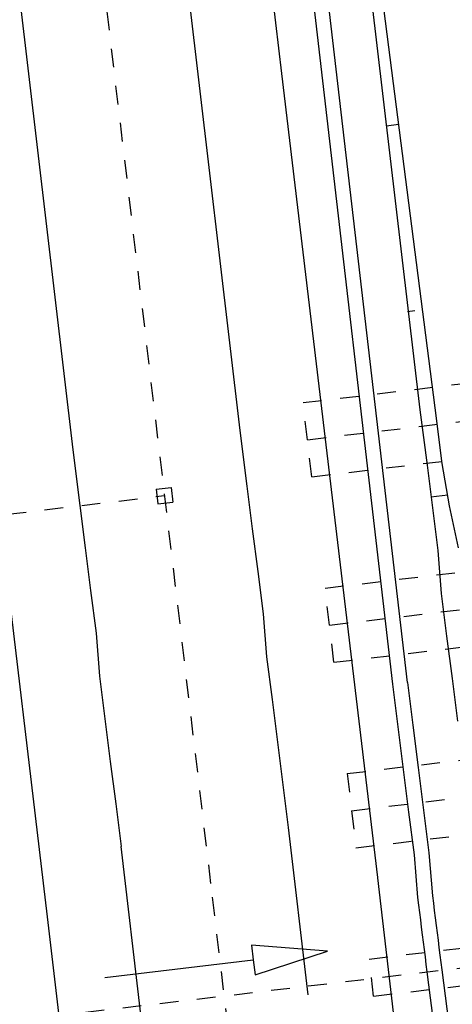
# Model space of a CAD drawing. Extents: x 447693 to 448165, y 439527 to 440695.
# Tile 13 of 88: x 447930 to 447941, y 439664 to 439690. Entities that reach past the tile are written whole.
import ezdxf

# ---------------------------------------------------------------- set-up
doc = ezdxf.new("R2010")
doc.units = 0
doc.header["$LTSCALE"] = 2
doc.header["$MEASUREMENT"] = 0
for name, pattern in [('ACAD_ISO03W100', [0.5, 0.25, -0.25]), ('ACAD_ISO05W100', [0.5, 0.25, -0.25]), ('ACAD_ISO10W100W', [0.5, 0.25, -0.25]), ('AUSGEZOGEN', [0]), ('PUNKTX2', [0.5, 0.25, -0.25]), ('STRICHLINIEX2', [0.5, 0.25, -0.25])]:
    doc.linetypes.add(name, pattern=pattern)
for name, color, linetype in [('BOESCHG', 250, 'AUSGEZOGEN'), ('DB-Bahnachse', 7, 'CONTINUOUS'), ('DB-Durchlässe', 15, 'CONTINUOUS'), ('DB-Gleisachse', 7, 'CONTINUOUS'), ('DB-GRABEN', 15, 'AUSGEZOGEN'), ('DB-HZV-Stützscheiben', 15, 'CONTINUOUS'), ('DB-Ingenieurbauwerke', 15, 'CONTINUOUS'), ('DB-Kabelanlagen', 15, 'CONTINUOUS'), ('FBRTOP', 250, 'AUSGEZOGEN')]:
    doc.layers.add(name, color=color, linetype=linetype)

msp = doc.modelspace()

# ---------------------------------------------------------------- linework, layer by layer
at = {"layer": 'BOESCHG'}
msp.add_lwpolyline([(447940.542, 439833.997, 0.014999), (447940.621, 439832.61, 0.007394), (447943.21, 439807.276, 0.000025), (447947.178, 439773.421, 0.000211), (447947.642, 439769.474, 0.000025), (447948.463, 439762.525, 0.000004), (447954.01, 439715.6, 0.000616), (447956.271, 439696.678, 0.001951), (447957.015, 439690.707, 0.084534), (447957.742, 439688.328, 0.039707), (447960.471, 439683.823, 0.047678), (447962.796, 439681.169, 0.085895)], format="xyb", dxfattribs=at)
at = {"layer": 'DB-Bahnachse', "linetype": 'ACAD_ISO10W100W'}
for p, q in [((447930.874, 439700.356), (447934.876, 439666.721)), ((447934.876, 439666.721), (447935.492, 439661.509))]:
    msp.add_line(p, q, dxfattribs=at)
at = {"layer": 'DB-Durchlässe', "linetype": 'Continuous'}
for p, q in [((447935.928, 439665.438), (447935.975, 439665.041)), ((447937.961, 439665.275), (447935.928, 439665.438)), ((447936.022, 439664.644), (447937.961, 439665.275)), ((447932.002, 439664.572), (447935.975, 439665.041)), ((447935.975, 439665.041), (447936.022, 439664.644))]:
    msp.add_line(p, q, dxfattribs=at)
at = {"layer": 'DB-Durchlässe', "linetype": 'STRICHLINIEX2'}
msp.add_line((447944.894, 439665.215), (447927.017, 439663.108), dxfattribs=at)
at = {"layer": 'DB-Gleisachse', "linetype": 'Continuous'}
for p, q in [((447932.682, 439704.041), (447935.617, 439679.213)), ((447928.212, 439703.526), (447931.146, 439678.698)), ((447935.617, 439679.213), (447935.805, 439677.724)), ((447931.146, 439678.698), (447931.334, 439677.21)), ((447935.805, 439677.724), (447935.949, 439676.584)), ((447931.334, 439677.21), (447931.478, 439676.069)), ((447935.949, 439676.584), (447936.093, 439675.443)), ((447931.478, 439676.069), (447931.622, 439674.928)), ((447936.093, 439675.443), (447936.237, 439674.302)), ((447931.622, 439674.928), (447931.766, 439673.787)), ((447936.237, 439674.302), (447936.331, 439673.154)), ((447931.766, 439673.787), (447931.861, 439672.64)), ((447936.331, 439673.154), (447936.476, 439672.014)), ((447931.861, 439672.64), (447932.005, 439671.499)), ((447936.476, 439672.014), (447936.62, 439670.873)), ((447932.005, 439671.499), (447932.149, 439670.358)), ((447936.62, 439670.873), (447936.764, 439669.732)), ((447932.149, 439670.358), (447932.293, 439669.217)), ((447936.764, 439669.732), (447936.908, 439668.591)), ((447932.293, 439669.217), (447932.437, 439668.076)), ((447936.908, 439668.591), (447937.434, 439664.112)), ((447932.965, 439663.585), (447932.437, 439668.076))]:
    msp.add_line(p, q, dxfattribs=at)
at = {"layer": 'DB-GRABEN', "linetype": 'Continuous'}
for p, q in [((447937.5, 439704.599), (447940.435, 439679.771)), ((447937.649, 439704.618), (447940.832, 439679.821)), ((447939.526, 439687.367), (447939.873, 439687.411)), ((447940.103, 439682.4), (447940.301, 439682.425)), ((447940.435, 439679.771), (447940.623, 439678.283)), ((447940.832, 439679.821), (447941.019, 439678.333)), ((447940.623, 439678.283), (447940.767, 439677.142)), ((447941.019, 439678.333), (447941.213, 439677.198)), ((447940.729, 439677.439), (447941.176, 439677.496)), ((447940.767, 439677.142), (447940.911, 439676.001)), ((447941.213, 439677.198), (447941.457, 439676.07)), ((447940.911, 439676.001), (447941.005, 439674.854)), ((447941.005, 439674.854), (447941.149, 439673.713)), ((447941.149, 439673.713), (447941.294, 439672.572)), ((447941.294, 439672.572), (447941.438, 439671.431))]:
    msp.add_line(p, q, dxfattribs=at)
at = {"layer": 'DB-HZV-Stützscheiben', "linetype": 'PUNKTX2'}
for p, q in [((447937.306, 439679.96), (447952.201, 439681.731)), ((447937.542, 439677.974), (447937.306, 439679.96)), ((447937.542, 439677.974), (447952.437, 439679.745)), ((447937.896, 439674.995), (447952.791, 439676.766)), ((447938.132, 439673.009), (447937.896, 439674.995)), ((447938.132, 439673.009), (447953.028, 439674.78)), ((447938.487, 439670.03), (447953.382, 439671.801)), ((447938.487, 439670.03), (447938.723, 439668.044)), ((447938.723, 439668.044), (447953.618, 439669.815)), ((447939.076, 439665.065), (447953.972, 439666.836)), ((447939.313, 439663.079), (447939.076, 439665.065))]:
    msp.add_line(p, q, dxfattribs=at)
at = {"layer": 'DB-HZV-Stützscheiben', "linetype": 'ACAD_ISO05W100'}
for p, q in [((447937.424, 439678.967), (447952.319, 439680.738)), ((447938.014, 439674.002), (447952.91, 439675.773)), ((447938.605, 439669.037), (447953.5, 439670.808)), ((447939.195, 439664.072), (447954.09, 439665.843))]:
    msp.add_line(p, q, dxfattribs=at)
at = {"layer": 'DB-Ingenieurbauwerke', "linetype": 'Continuous'}
for p, q in [((447924.918, 439788.077), (447936.734, 439688.774)), ((447936.734, 439688.774), (447939.295, 439667.247)), ((447927.896, 439687.722), (447930.457, 439666.196)), ((447933.377, 439677.646), (447933.774, 439677.692)), ((447933.377, 439677.646), (447933.423, 439677.249)), ((447933.774, 439677.692), (447933.82, 439677.295)), ((447933.423, 439677.249), (447933.82, 439677.295)), ((447939.295, 439667.244), (447940.706, 439655.309)), ((447930.457, 439666.199), (447930.798, 439663.316))]:
    msp.add_line(p, q, dxfattribs=at)
at = {"layer": 'DB-Ingenieurbauwerke', "linetype": 'ACAD_ISO03W100'}
msp.add_line((447925.425, 439676.501), (447933.597, 439677.471), dxfattribs=at)
at = {"layer": 'DB-Kabelanlagen', "linetype": 'Continuous'}
for p, q in [((447937.045, 439695.279), (447939.7, 439672.421)), ((447940.097, 439672.471), (447937.456, 439695.199)), ((447939.7, 439672.421), (447939.844, 439671.28)), ((447940.097, 439672.471), (447940.241, 439671.33)), ((447940.241, 439671.33), (447940.385, 439670.189)), ((447939.844, 439671.28), (447939.988, 439670.139)), ((447939.988, 439670.139), (447940.132, 439668.998)), ((447940.385, 439670.189), (447940.529, 439669.048)), ((447940.132, 439668.998), (447940.276, 439667.857)), ((447940.529, 439669.048), (447940.673, 439667.907)), ((447940.673, 439667.907), (447940.768, 439666.76)), ((447940.276, 439667.857), (447940.371, 439666.71)), ((447940.371, 439666.71), (447940.396, 439666.511)), ((447940.768, 439666.76), (447940.793, 439666.562)), ((447940.793, 439666.562), (447940.818, 439666.363)), ((447940.396, 439666.511), (447940.421, 439666.313)), ((447940.421, 439666.313), (447940.446, 439666.115)), ((447940.818, 439666.363), (447940.843, 439666.165)), ((447940.446, 439666.115), (447940.471, 439665.916)), ((447940.843, 439666.165), (447940.868, 439665.966)), ((447940.471, 439665.916), (447940.496, 439665.718)), ((447940.868, 439665.966), (447940.893, 439665.768)), ((447940.893, 439665.768), (447940.918, 439665.569)), ((447940.496, 439665.718), (447940.521, 439665.519)), ((447940.521, 439665.519), (447940.546, 439665.321)), ((447940.918, 439665.569), (447940.943, 439665.371)), ((447940.546, 439665.321), (447940.571, 439665.122)), ((447940.943, 439665.371), (447940.968, 439665.173)), ((447940.571, 439665.122), (447940.596, 439664.924)), ((447940.968, 439665.173), (447940.993, 439664.974)), ((447940.596, 439664.924), (447940.621, 439664.726)), ((447940.621, 439664.726), (447940.709, 439664.031)), ((447940.993, 439664.974), (447941.018, 439664.776)), ((447941.018, 439664.776), (447941.106, 439664.081)), ((447940.709, 439664.031), (447940.797, 439663.337)), ((447941.106, 439664.081), (447941.194, 439663.387))]:
    msp.add_line(p, q, dxfattribs=at)
at = {"layer": 'FBRTOP'}
for points in [[(447863.757, 440675.122, 0.000001), (447863.91, 440674.157, -0.000001), (447871.768, 440624.779), (447883.554, 440550.71, -0.000005), (447893.375, 440488.987, 0.000006), (447903.196, 440427.263, 0.000001), (447911.053, 440377.884, -0.000001), (447918.911, 440328.506), (447930.697, 440254.437, -0.000002), (447938.554, 440205.059, 0.000002), (447946.411, 440155.68), (447958.197, 440081.611), (447966.054, 440032.233, 0.000001), (447971.947, 439995.199, -0.000001), (447977.84, 439958.164, -0.000005), (447983.732, 439921.13, 0.000005), (447989.625, 439884.096, 0.000004), (447997.482, 439834.718, -0.000003), (448005.34, 439785.34, 0), (448016.799, 439713.325, -0.000001), (448024.983, 439661.892, -0.000001), (448032.84, 439612.513, 0.000002), (448040.697, 439563.134), (448042.115, 439554.224, -0.000002)], [(447926.482, 440062.971), (447932.229, 440026.851, 0.000001), (447938.122, 439989.817), (447944.015, 439952.782, -0.000005), (447949.908, 439915.748, 0.000005), (447955.8, 439878.714, 0.000004), (447963.658, 439829.336, -0.000003), (447971.515, 439779.957), (447982.975, 439707.942), (447991.158, 439656.51, -0.000001), (447999.015, 439607.131, 0.000002), (448006.872, 439557.752), (448008.29, 439548.841, -0.000002)]]:
    msp.add_lwpolyline(points, format="xyb", dxfattribs=at)
at = {"layer": 'FBRTOP', "const_width": 0.5}
for points in [[(447874.057, 440515.262, 0.001447), (447878.561, 440486.63, 0.000006), (447888.382, 440424.906, 0.000001), (447896.24, 440375.527, -0.000001), (447904.097, 440326.148), (447915.883, 440252.08, -0.000002), (447923.74, 440202.702, 0.000002), (447931.597, 440153.323), (447943.383, 440079.254), (447951.24, 440029.876, 0.000001), (447957.133, 439992.842, -0.000001), (447963.026, 439955.807, -0.000005), (447968.919, 439918.773, 0.000005), (447974.811, 439881.739, 0.000004), (447982.669, 439832.361, -0.000003), (447990.526, 439782.982, 0), (448001.985, 439710.967, -0.000001), (448010.169, 439659.535, -0.000001), (448018.026, 439610.156, 0.000002), (448025.883, 439560.777), (448027.301, 439551.866, -0.000002)], [(447869.981, 440514.593, -0.002287), (447874.611, 440486.001, 0.000006), (447884.432, 440424.278, 0.000001), (447892.289, 440374.899, -0.000001), (447900.147, 440325.52), (447911.933, 440251.452, -0.000002), (447919.79, 440202.073, 0.000002), (447927.647, 440152.695), (447939.433, 440078.626), (447947.29, 440029.248, 0.000001), (447953.183, 439992.213, -0.000001), (447959.076, 439955.179, -0.000005), (447964.968, 439918.145, 0.000005), (447970.861, 439881.111, 0.000004), (447978.718, 439831.732, -0.000003), (447986.576, 439782.354, 0), (447998.035, 439710.339, -0.000001), (448006.219, 439658.907, -0.000001), (448014.076, 439609.528, 0.000002), (448021.933, 439560.149), (448023.351, 439551.238, -0.000002)]]:
    msp.add_lwpolyline(points, format="xyb", dxfattribs=at)

doc.saveas('drawing.dxf')
